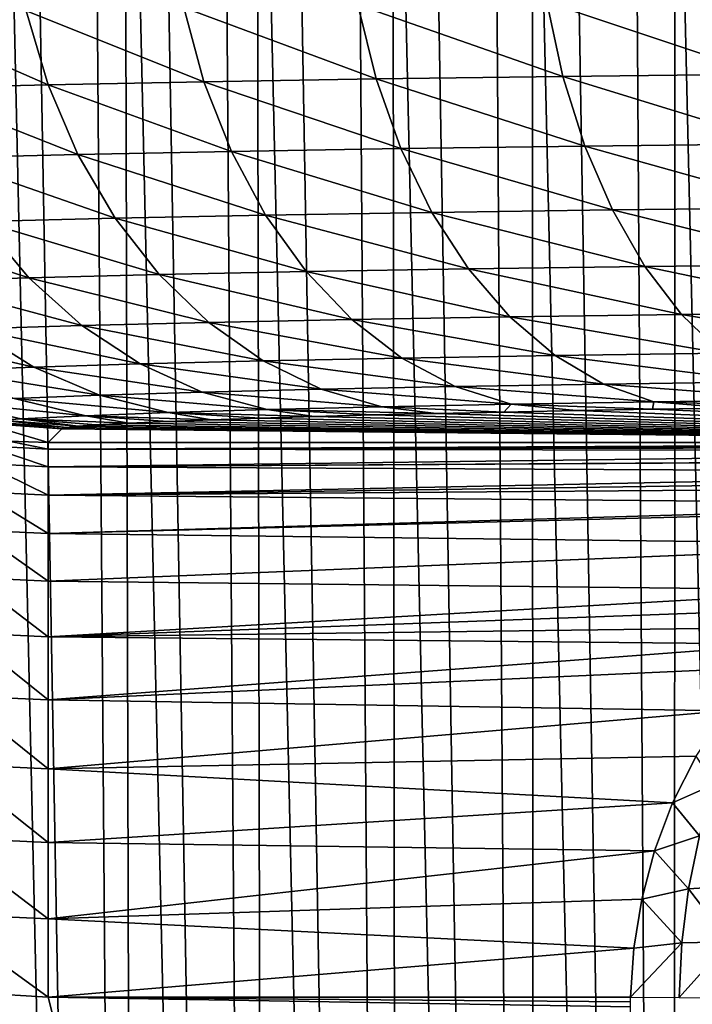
# Model space of a CAD drawing. Header units: millimetres. Extents: x -110 to 110, y 0 to 80.
# Tile 66 of 256: x -79.68 to -77.26, y 26.04 to 29.59. Entities that reach past the tile are written whole.
import ezdxf

# ---------------------------------------------------------------- set-up
doc = ezdxf.new("R2010")
doc.units = ezdxf.units.MM
doc.header["$LTSCALE"] = 59.460957
for name, color, linetype in [('124', 7, 'CONTINUOUS'), ('125', 7, 'CONTINUOUS'), ('126', 7, 'CONTINUOUS'), ('150', 7, 'CONTINUOUS'), ('151', 7, 'CONTINUOUS'), ('226', 7, 'CONTINUOUS'), ('38', 7, 'CONTINUOUS'), ('46', 7, 'CONTINUOUS'), ('6', 7, 'CONTINUOUS'), ('74', 7, 'CONTINUOUS'), ('79', 7, 'CONTINUOUS')]:
    doc.layers.add(name, color=color, linetype=linetype)

msp = doc.modelspace()

# ---------------------------------------------------------------- linework, layer by layer
at = {"layer": '124', "color": 7, "linetype": 'Continuous', "true_color": 0xe0f2ff}
for points in [[(-79.0897, 29.6374, 40.1838), (-78.3964, 29.38, 39.6585), (-78.4619, 29.6478, 39.5873), (-79.0897, 29.6374, 40.1838)], [(-78.4619, 29.6478, 39.5873), (-77.7223, 29.3892, 39.1301), (-77.7804, 29.6571, 39.053), (-78.4619, 29.6478, 39.5873)], [(-78.3964, 29.38, 39.6585), (-77.7223, 29.3892, 39.1301), (-78.4619, 29.6478, 39.5873), (-78.3964, 29.38, 39.6585)], [(-77.7804, 29.6571, 39.053), (-77.0012, 29.3973, 38.668), (-77.0512, 29.6653, 38.5858), (-77.7804, 29.6571, 39.053)], [(-77.7223, 29.3892, 39.1301), (-77.0012, 29.3973, 38.668), (-77.7804, 29.6571, 39.053), (-77.7223, 29.3892, 39.1301)], [(-80.1619, 29.6137, 41.5414), (-79.5794, 29.3584, 40.8946), (-79.658, 29.626, 40.8371), (-80.1619, 29.6137, 41.5414)], [(-80.0777, 29.3463, 41.5911), (-79.5794, 29.3584, 40.8946), (-80.1619, 29.6137, 41.5414), (-80.0777, 29.3463, 41.5911)], [(-79.658, 29.626, 40.8371), (-79.0173, 29.3697, 40.2484), (-79.0897, 29.6374, 40.1838), (-79.658, 29.626, 40.8371)], [(-79.5794, 29.3584, 40.8946), (-79.0173, 29.3697, 40.2484), (-79.658, 29.626, 40.8371), (-79.5794, 29.3584, 40.8946)], [(-79.0173, 29.3697, 40.2484), (-78.3964, 29.38, 39.6585), (-79.0897, 29.6374, 40.1838), (-79.0173, 29.3697, 40.2484)], [(-79.5794, 29.3584, 40.8946), (-78.9182, 29.1185, 40.3388), (-79.0173, 29.3697, 40.2484), (-79.5794, 29.3584, 40.8946)], [(-79.0173, 29.3697, 40.2484), (-78.3068, 29.1287, 39.7579), (-78.3964, 29.38, 39.6585), (-79.0173, 29.3697, 40.2484)], [(-78.9182, 29.1185, 40.3388), (-78.3068, 29.1287, 39.7579), (-79.0173, 29.3697, 40.2484), (-78.9182, 29.1185, 40.3388)], [(-78.3964, 29.38, 39.6585), (-77.643, 29.1378, 39.2375), (-77.7223, 29.3892, 39.1301), (-78.3964, 29.38, 39.6585)], [(-78.3068, 29.1287, 39.7579), (-77.643, 29.1378, 39.2375), (-78.3964, 29.38, 39.6585), (-78.3068, 29.1287, 39.7579)], [(-77.7223, 29.3892, 39.1301), (-76.9328, 29.1457, 38.7824), (-77.0012, 29.3973, 38.668), (-77.7223, 29.3892, 39.1301)], [(-77.643, 29.1378, 39.2375), (-76.9328, 29.1457, 38.7824), (-77.7223, 29.3892, 39.1301), (-77.643, 29.1378, 39.2375)], [(-80.0777, 29.3463, 41.5911), (-79.4718, 29.1074, 40.9752), (-79.5794, 29.3584, 40.8946), (-80.0777, 29.3463, 41.5911)], [(-79.9625, 29.0954, 41.6611), (-79.4718, 29.1074, 40.9752), (-80.0777, 29.3463, 41.5911), (-79.9625, 29.0954, 41.6611)], [(-79.4718, 29.1074, 40.9752), (-78.9182, 29.1185, 40.3388), (-79.5794, 29.3584, 40.8946), (-79.4718, 29.1074, 40.9752)], [(-79.4718, 29.1074, 40.9752), (-78.7946, 28.8889, 40.4532), (-78.9182, 29.1185, 40.3388), (-79.4718, 29.1074, 40.9752)], [(-78.9182, 29.1185, 40.3388), (-78.1949, 28.8989, 39.8834), (-78.3068, 29.1287, 39.7579), (-78.9182, 29.1185, 40.3388)], [(-78.7946, 28.8889, 40.4532), (-78.1949, 28.8989, 39.8834), (-78.9182, 29.1185, 40.3388), (-78.7946, 28.8889, 40.4532)], [(-78.3068, 29.1287, 39.7579), (-77.5439, 28.9078, 39.373), (-77.643, 29.1378, 39.2375), (-78.3068, 29.1287, 39.7579)], [(-78.1949, 28.8989, 39.8834), (-77.5439, 28.9078, 39.373), (-78.3068, 29.1287, 39.7579), (-78.1949, 28.8989, 39.8834)], [(-77.643, 29.1378, 39.2375), (-76.8474, 28.9156, 38.9267), (-76.9328, 29.1457, 38.7824), (-77.643, 29.1378, 39.2375)], [(-77.5439, 28.9078, 39.373), (-76.8474, 28.9156, 38.9267), (-77.643, 29.1378, 39.2375), (-77.5439, 28.9078, 39.373)], [(-79.9625, 29.0954, 41.6611), (-79.3375, 28.878, 41.0772), (-79.4718, 29.1074, 40.9752), (-79.9625, 29.0954, 41.6611)], [(-79.8188, 28.8663, 41.75), (-79.3375, 28.878, 41.0772), (-79.9625, 29.0954, 41.6611), (-79.8188, 28.8663, 41.75)], [(-79.3375, 28.878, 41.0772), (-78.7946, 28.8889, 40.4532), (-79.4718, 29.1074, 40.9752), (-79.3375, 28.878, 41.0772)], [(-78.1949, 28.8989, 39.8834), (-77.4271, 28.704, 39.534), (-77.5439, 28.9078, 39.373), (-78.1949, 28.8989, 39.8834)], [(-77.5439, 28.9078, 39.373), (-76.7468, 28.7116, 39.098), (-76.8474, 28.9156, 38.9267), (-77.5439, 28.9078, 39.373)], [(-77.4271, 28.704, 39.534), (-76.7468, 28.7116, 39.098), (-77.5439, 28.9078, 39.373), (-77.4271, 28.704, 39.534)], [(-80.2341, 28.8538, 42.4653), (-79.6493, 28.6634, 41.8559), (-79.8188, 28.8663, 41.75), (-80.2341, 28.8538, 42.4653)], [(-79.8188, 28.8663, 41.75), (-79.1792, 28.6749, 41.1987), (-79.3375, 28.878, 41.0772), (-79.8188, 28.8663, 41.75)], [(-79.6493, 28.6634, 41.8559), (-79.1792, 28.6749, 41.1987), (-79.8188, 28.8663, 41.75), (-79.6493, 28.6634, 41.8559)], [(-79.3375, 28.878, 41.0772), (-78.6488, 28.6855, 40.5891), (-78.7946, 28.8889, 40.4532), (-79.3375, 28.878, 41.0772)], [(-79.1792, 28.6749, 41.1987), (-78.6488, 28.6855, 40.5891), (-79.3375, 28.878, 41.0772), (-79.1792, 28.6749, 41.1987)], [(-78.7946, 28.8889, 40.4532), (-78.0631, 28.6953, 40.0325), (-78.1949, 28.8989, 39.8834), (-78.7946, 28.8889, 40.4532)], [(-78.6488, 28.6855, 40.5891), (-78.0631, 28.6953, 40.0325), (-78.7946, 28.8889, 40.4532), (-78.6488, 28.6855, 40.5891)], [(-78.0631, 28.6953, 40.0325), (-77.4271, 28.704, 39.534), (-78.1949, 28.8989, 39.8834), (-78.0631, 28.6953, 40.0325)], [(-80.055, 28.6512, 42.5546), (-79.6493, 28.6634, 41.8559), (-80.2341, 28.8538, 42.4653), (-80.055, 28.6512, 42.5546)], [(-78.6488, 28.6855, 40.5891), (-77.9139, 28.522, 40.2022), (-78.0631, 28.6953, 40.0325), (-78.6488, 28.6855, 40.5891)], [(-78.0631, 28.6953, 40.0325), (-77.295, 28.5305, 39.717), (-77.4271, 28.704, 39.534), (-78.0631, 28.6953, 40.0325)], [(-77.9139, 28.522, 40.2022), (-77.295, 28.5305, 39.717), (-78.0631, 28.6953, 40.0325), (-77.9139, 28.522, 40.2022)], [(-77.4271, 28.704, 39.534), (-76.6329, 28.5379, 39.2927), (-76.7468, 28.7116, 39.098), (-77.4271, 28.704, 39.534)], [(-77.295, 28.5305, 39.717), (-76.6329, 28.5379, 39.2927), (-77.4271, 28.704, 39.534), (-77.295, 28.5305, 39.717)], [(-80.055, 28.6512, 42.5546), (-79.4576, 28.491, 41.9767), (-79.6493, 28.6634, 41.8559), (-80.055, 28.6512, 42.5546)], [(-79.6493, 28.6634, 41.8559), (-79.0001, 28.5022, 41.3371), (-79.1792, 28.6749, 41.1987), (-79.6493, 28.6634, 41.8559)], [(-79.4576, 28.491, 41.9767), (-79.0001, 28.5022, 41.3371), (-79.6493, 28.6634, 41.8559), (-79.4576, 28.491, 41.9767)], [(-79.1792, 28.6749, 41.1987), (-78.484, 28.5125, 40.7439), (-78.6488, 28.6855, 40.5891), (-79.1792, 28.6749, 41.1987)], [(-79.0001, 28.5022, 41.3371), (-78.484, 28.5125, 40.7439), (-79.1792, 28.6749, 41.1987), (-79.0001, 28.5022, 41.3371)], [(-78.484, 28.5125, 40.7439), (-77.9139, 28.522, 40.2022), (-78.6488, 28.6855, 40.5891), (-78.484, 28.5125, 40.7439)], [(-79.8524, 28.4791, 42.6567), (-79.4576, 28.491, 41.9767), (-80.055, 28.6512, 42.5546), (-79.8524, 28.4791, 42.6567)], [(-79.0001, 28.5022, 41.3371), (-78.3033, 28.3734, 40.9144), (-78.484, 28.5125, 40.7439), (-79.0001, 28.5022, 41.3371)], [(-78.484, 28.5125, 40.7439), (-77.7504, 28.3825, 40.389), (-77.9139, 28.522, 40.2022), (-78.484, 28.5125, 40.7439)], [(-78.3033, 28.3734, 40.9144), (-77.7504, 28.3825, 40.389), (-78.484, 28.5125, 40.7439), (-78.3033, 28.3734, 40.9144)], [(-77.9139, 28.522, 40.2022), (-77.1502, 28.3908, 39.9185), (-77.295, 28.5305, 39.717), (-77.9139, 28.522, 40.2022)], [(-77.7504, 28.3825, 40.389), (-77.1502, 28.3908, 39.9185), (-77.9139, 28.522, 40.2022), (-77.7504, 28.3825, 40.389)], [(-77.295, 28.5305, 39.717), (-76.5081, 28.3979, 39.507), (-76.6329, 28.5379, 39.2927), (-77.295, 28.5305, 39.717)], [(-77.1502, 28.3908, 39.9185), (-76.5081, 28.3979, 39.507), (-77.295, 28.5305, 39.717), (-77.1502, 28.3908, 39.9185)], [(-80.181, 28.4667, 43.3711), (-79.6304, 28.341, 42.7695), (-79.8524, 28.4791, 42.6567), (-80.181, 28.4667, 43.3711)], [(-79.8524, 28.4791, 42.6567), (-79.2475, 28.3525, 42.11), (-79.4576, 28.491, 41.9767), (-79.8524, 28.4791, 42.6567)], [(-79.6304, 28.341, 42.7695), (-79.2475, 28.3525, 42.11), (-79.8524, 28.4791, 42.6567), (-79.6304, 28.341, 42.7695)], [(-79.4576, 28.491, 41.9767), (-78.8038, 28.3633, 41.4897), (-79.0001, 28.5022, 41.3371), (-79.4576, 28.491, 41.9767)], [(-79.2475, 28.3525, 42.11), (-78.8038, 28.3633, 41.4897), (-79.4576, 28.491, 41.9767), (-79.2475, 28.3525, 42.11)], [(-78.8038, 28.3633, 41.4897), (-78.3033, 28.3734, 40.9144), (-79.0001, 28.5022, 41.3371), (-78.8038, 28.3633, 41.4897)], [(-79.9491, 28.3289, 43.4623), (-79.6304, 28.341, 42.7695), (-80.181, 28.4667, 43.3711), (-79.9491, 28.3289, 43.4623)], [(-78.8038, 28.3633, 41.4897), (-78.1105, 28.2709, 41.0971), (-78.3033, 28.3734, 40.9144), (-78.8038, 28.3633, 41.4897)], [(-78.3033, 28.3734, 40.9144), (-77.576, 28.2798, 40.5892), (-77.7504, 28.3825, 40.389), (-78.3033, 28.3734, 40.9144)], [(-78.1105, 28.2709, 41.0971), (-77.576, 28.2798, 40.5892), (-78.3033, 28.3734, 40.9144), (-78.1105, 28.2709, 41.0971)], [(-77.7504, 28.3825, 40.389), (-76.9957, 28.2877, 40.1344), (-77.1502, 28.3908, 39.9185), (-77.7504, 28.3825, 40.389)], [(-77.576, 28.2798, 40.5892), (-76.9957, 28.2877, 40.1344), (-77.7504, 28.3825, 40.389), (-77.576, 28.2798, 40.5892)], [(-79.9491, 28.3289, 43.4623), (-79.3935, 28.2396, 42.8906), (-79.6304, 28.341, 42.7695), (-79.9491, 28.3289, 43.4623)], [(-79.6304, 28.341, 42.7695), (-79.0234, 28.2507, 42.253), (-79.2475, 28.3525, 42.11), (-79.6304, 28.341, 42.7695)], [(-79.3935, 28.2396, 42.8906), (-79.0234, 28.2507, 42.253), (-79.6304, 28.341, 42.7695), (-79.3935, 28.2396, 42.8906)], [(-79.2475, 28.3525, 42.11), (-78.5944, 28.2612, 41.6534), (-78.8038, 28.3633, 41.4897), (-79.2475, 28.3525, 42.11)], [(-79.0234, 28.2507, 42.253), (-78.5944, 28.2612, 41.6534), (-79.2475, 28.3525, 42.11), (-79.0234, 28.2507, 42.253)], [(-78.5944, 28.2612, 41.6534), (-78.1105, 28.2709, 41.0971), (-78.8038, 28.3633, 41.4897), (-78.5944, 28.2612, 41.6534)], [(-79.7016, 28.2279, 43.5604), (-79.3935, 28.2396, 42.8906), (-79.9491, 28.3289, 43.4623), (-79.7016, 28.2279, 43.5604)], [(-78.5944, 28.2612, 41.6534), (-77.9094, 28.2072, 41.2884), (-78.1105, 28.2709, 41.0971), (-78.5944, 28.2612, 41.6534)], [(-78.1105, 28.2709, 41.0971), (-77.3941, 28.2158, 40.7987), (-77.576, 28.2798, 40.5892), (-78.1105, 28.2709, 41.0971)], [(-77.9094, 28.2072, 41.2884), (-77.3941, 28.2158, 40.7987), (-78.1105, 28.2709, 41.0971), (-77.9094, 28.2072, 41.2884)], [(-77.576, 28.2798, 40.5892), (-76.8346, 28.2234, 40.3602), (-76.9957, 28.2877, 40.1344), (-77.576, 28.2798, 40.5892)], [(-77.3941, 28.2158, 40.7987), (-76.8346, 28.2234, 40.3602), (-77.576, 28.2798, 40.5892), (-77.3941, 28.2158, 40.7987)], [(-79.9447, 28.2158, 44.2564), (-79.4435, 28.1657, 43.6635), (-79.7016, 28.2279, 43.5604), (-79.9447, 28.2158, 44.2564)], [(-79.7016, 28.2279, 43.5604), (-79.1465, 28.177, 43.0176), (-79.3935, 28.2396, 42.8906), (-79.7016, 28.2279, 43.5604)], [(-79.4435, 28.1657, 43.6635), (-79.1465, 28.177, 43.0176), (-79.7016, 28.2279, 43.5604), (-79.4435, 28.1657, 43.6635)], [(-79.3935, 28.2396, 42.8906), (-78.7896, 28.1878, 42.4029), (-79.0234, 28.2507, 42.253), (-79.3935, 28.2396, 42.8906)], [(-79.1465, 28.177, 43.0176), (-78.7896, 28.1878, 42.4029), (-79.3935, 28.2396, 42.8906), (-79.1465, 28.177, 43.0176)], [(-79.0234, 28.2507, 42.253), (-78.376, 28.1978, 41.8247), (-78.5944, 28.2612, 41.6534), (-79.0234, 28.2507, 42.253)], [(-78.7896, 28.1878, 42.4029), (-78.376, 28.1978, 41.8247), (-79.0234, 28.2507, 42.253), (-78.7896, 28.1878, 42.4029)], [(-78.376, 28.1978, 41.8247), (-77.9094, 28.2072, 41.2884), (-78.5944, 28.2612, 41.6534), (-78.376, 28.1978, 41.8247)], [(-79.6779, 28.154, 44.3345), (-79.4435, 28.1657, 43.6635), (-79.9447, 28.2158, 44.2564), (-79.6779, 28.154, 44.3345)], [(-78.7896, 28.1878, 42.4029), (-78.1796, 28.174, 42.0336), (-78.376, 28.1978, 41.8247), (-78.7896, 28.1878, 42.4029)], [(-78.376, 28.1978, 41.8247), (-77.9348, 28.1791, 41.7367), (-77.9094, 28.2072, 41.2884), (-78.376, 28.1978, 41.8247)], [(-78.1796, 28.174, 42.0336), (-77.9348, 28.1791, 41.7367), (-78.376, 28.1978, 41.8247), (-78.1796, 28.174, 42.0336)], [(-77.9348, 28.1791, 41.7367), (-77.6746, 28.1841, 41.4532), (-77.9094, 28.2072, 41.2884), (-77.9348, 28.1791, 41.7367)], [(-77.9094, 28.2072, 41.2884), (-77.3995, 28.1888, 41.184), (-77.3941, 28.2158, 40.7987), (-77.9094, 28.2072, 41.2884)], [(-77.6746, 28.1841, 41.4532), (-77.3995, 28.1888, 41.184), (-77.9094, 28.2072, 41.2884), (-77.6746, 28.1841, 41.4532)], [(-77.3995, 28.1888, 41.184), (-77.1105, 28.1932, 40.9299), (-77.3941, 28.2158, 40.7987), (-77.3995, 28.1888, 41.184)], [(-77.3941, 28.2158, 40.7987), (-76.8084, 28.1974, 40.6916), (-76.8346, 28.2234, 40.3602), (-77.3941, 28.2158, 40.7987)], [(-77.1105, 28.1932, 40.9299), (-76.8084, 28.1974, 40.6916), (-77.3941, 28.2158, 40.7987), (-77.1105, 28.1932, 40.9299)], [(-79.6779, 28.154, 44.3345), (-79.2866, 28.1388, 44.0491), (-79.4435, 28.1657, 43.6635), (-79.6779, 28.154, 44.3345)], [(-79.4435, 28.1657, 43.6635), (-78.9902, 28.1512, 43.339), (-79.1465, 28.177, 43.0176), (-79.4435, 28.1657, 43.6635)], [(-79.1479, 28.1451, 43.6901), (-78.9902, 28.1512, 43.339), (-79.4435, 28.1657, 43.6635), (-79.1479, 28.1451, 43.6901)], [(-79.2866, 28.1388, 44.0491), (-79.1479, 28.1451, 43.6901), (-79.4435, 28.1657, 43.6635), (-79.2866, 28.1388, 44.0491)], [(-79.1465, 28.177, 43.0176), (-78.6198, 28.1629, 42.6646), (-78.7896, 28.1878, 42.4029), (-79.1465, 28.177, 43.0176)], [(-78.814, 28.1571, 42.9969), (-78.6198, 28.1629, 42.6646), (-79.1465, 28.177, 43.0176), (-78.814, 28.1571, 42.9969)], [(-78.9902, 28.1512, 43.339), (-78.814, 28.1571, 42.9969), (-79.1465, 28.177, 43.0176), (-78.9902, 28.1512, 43.339)], [(-78.4081, 28.1686, 42.3433), (-78.1796, 28.174, 42.0336), (-78.7896, 28.1878, 42.4029), (-78.4081, 28.1686, 42.3433)], [(-78.6198, 28.1629, 42.6646), (-78.4081, 28.1686, 42.3433), (-78.7896, 28.1878, 42.4029), (-78.6198, 28.1629, 42.6646)], [(-79.4059, 28.1324, 44.4149), (-79.2866, 28.1388, 44.0491), (-79.6779, 28.154, 44.3345), (-79.4059, 28.1324, 44.4149)]]:
    msp.add_3dface(points, dxfattribs=at)
at = {"layer": '125', "color": 7, "linetype": 'Continuous', "true_color": 0xe0f2ff}
for points in [[(-79.6779, 28.154, 44.3345), (-79.9447, 28.2158, 44.2564), (-79.7497, 28.1491, 44.6221), (-79.6779, 28.154, 44.3345)], [(-79.8141, 28.1388, 45.2117), (-79.5295, 28.1184, 45.2163), (-79.7952, 28.144, 44.9156), (-79.8141, 28.1388, 45.2117)], [(-79.7952, 28.144, 44.9156), (-79.5126, 28.1231, 44.9458), (-79.7497, 28.1491, 44.6221), (-79.7952, 28.144, 44.9156)], [(-79.5295, 28.1184, 45.2163), (-79.5126, 28.1231, 44.9458), (-79.7952, 28.144, 44.9156), (-79.5295, 28.1184, 45.2163)], [(-79.4712, 28.1278, 44.6777), (-79.6779, 28.154, 44.3345), (-79.7497, 28.1491, 44.6221), (-79.4712, 28.1278, 44.6777)], [(-79.5126, 28.1231, 44.9458), (-79.4712, 28.1278, 44.6777), (-79.7497, 28.1491, 44.6221), (-79.5126, 28.1231, 44.9458)], [(-79.4712, 28.1278, 44.6777), (-79.4059, 28.1324, 44.4149), (-79.6779, 28.154, 44.3345), (-79.4712, 28.1278, 44.6777)]]:
    msp.add_3dface(points, dxfattribs=at)
at = {"layer": '126', "color": 7, "linetype": 'Continuous', "true_color": 0xe0f2ff}
for points in [[(-79.5787, 28.0692, 48.0349), (-79.5295, 28.1184, 45.2163), (-79.8141, 28.1388, 45.2117), (-79.5787, 28.0692, 48.0349)], [(-79.5787, 28.0692, 48.0349), (-79.8141, 28.1388, 45.2117), (-79.7208, 28.0742, 48.0373), (-79.5787, 28.0692, 48.0349)]]:
    msp.add_3dface(points, dxfattribs=at)
at = {"layer": '150', "color": 7, "linetype": 'Continuous', "true_color": 0xe0f2ff}
for points in [[(-79.8127, 27.993, 48.5922), (-79.5787, 27.9809, 48.5887), (-79.8055, 28.0569, 48.3171), (-79.8127, 27.993, 48.5922)], [(-79.7208, 28.0742, 48.0373), (-79.8055, 28.0569, 48.3171), (-79.5787, 28.0448, 48.3135), (-79.7208, 28.0742, 48.0373)], [(-79.8055, 28.0569, 48.3171), (-79.5787, 27.9809, 48.5887), (-79.5787, 28.0448, 48.3135), (-79.8055, 28.0569, 48.3171)], [(-79.5787, 28.0692, 48.0349), (-79.7208, 28.0742, 48.0373), (-79.5787, 28.0448, 48.3135), (-79.5787, 28.0692, 48.0349)], [(-79.8242, 27.8911, 48.8554), (-79.5787, 27.8789, 48.8521), (-79.8127, 27.993, 48.5922), (-79.8242, 27.8911, 48.8554)], [(-79.8127, 27.993, 48.5922), (-79.5787, 27.8789, 48.8521), (-79.5787, 27.9809, 48.5887), (-79.8127, 27.993, 48.5922)], [(-79.8397, 27.7535, 49.1016), (-79.5787, 27.7408, 49.0985), (-79.8242, 27.8911, 48.8554), (-79.8397, 27.7535, 49.1016)], [(-79.8242, 27.8911, 48.8554), (-79.5787, 27.7408, 49.0985), (-79.5787, 27.8789, 48.8521), (-79.8242, 27.8911, 48.8554)], [(-79.8589, 27.5827, 49.3258), (-79.5787, 27.5694, 49.323), (-79.8397, 27.7535, 49.1016), (-79.8589, 27.5827, 49.3258)], [(-79.8397, 27.7535, 49.1016), (-79.5787, 27.5694, 49.323), (-79.5787, 27.7408, 49.0985), (-79.8397, 27.7535, 49.1016)], [(-79.8815, 27.3823, 49.5235), (-79.5787, 27.3681, 49.5211), (-79.8589, 27.5827, 49.3258), (-79.8815, 27.3823, 49.5235)], [(-79.8589, 27.5827, 49.3258), (-79.5787, 27.3681, 49.5211), (-79.5787, 27.5694, 49.323), (-79.8589, 27.5827, 49.3258)], [(-79.907, 27.1561, 49.6909), (-79.5787, 27.1408, 49.6889), (-79.8815, 27.3823, 49.5235), (-79.907, 27.1561, 49.6909)], [(-79.8815, 27.3823, 49.5235), (-79.5787, 27.1408, 49.6889), (-79.5787, 27.3681, 49.5211), (-79.8815, 27.3823, 49.5235)], [(-79.9348, 26.9088, 49.8245), (-79.5787, 26.8922, 49.823), (-79.907, 27.1561, 49.6909), (-79.9348, 26.9088, 49.8245)], [(-79.907, 27.1561, 49.6909), (-79.5787, 26.8922, 49.823), (-79.5787, 27.1408, 49.6889), (-79.907, 27.1561, 49.6909)], [(-79.9645, 26.6453, 49.9217), (-79.5787, 26.6272, 49.9207), (-79.9348, 26.9088, 49.8245), (-79.9645, 26.6453, 49.9217)], [(-79.9348, 26.9088, 49.8245), (-79.5787, 26.6272, 49.9207), (-79.5787, 26.8922, 49.823), (-79.9348, 26.9088, 49.8245)], [(-79.9954, 26.3707, 49.9806), (-79.5787, 26.351, 49.9801), (-79.9645, 26.6453, 49.9217), (-79.9954, 26.3707, 49.9806)], [(-79.9645, 26.6453, 49.9217), (-79.5787, 26.351, 49.9801), (-79.5787, 26.6272, 49.9207), (-79.9645, 26.6453, 49.9217)], [(-80.0593, 26.0985, 50), (-79.5787, 26.0695, 50), (-79.9954, 26.3707, 49.9806), (-80.0593, 26.0985, 50)], [(-79.9954, 26.3707, 49.9806), (-79.5787, 26.0695, 50), (-79.5787, 26.351, 49.9801), (-79.9954, 26.3707, 49.9806)]]:
    msp.add_3dface(points, dxfattribs=at)
at = {"layer": '151', "color": 7, "linetype": 'Continuous', "true_color": 0xe0f2ff}
for points in [[(-74.65, 28.0692, 48.0349), (-79.5787, 28.0692, 48.0349), (-79.5787, 28.0448, 48.3135), (-74.65, 28.0692, 48.0349)], [(-74.65, 28.0692, 48.0349), (-79.5787, 28.0448, 48.3135), (-74.8866, 28.0602, 48.1925), (-74.65, 28.0692, 48.0349)], [(-74.8866, 28.0602, 48.1925), (-79.5787, 28.0448, 48.3135), (-74.9962, 28.0518, 48.2654), (-74.8866, 28.0602, 48.1925)], [(-74.9962, 28.0518, 48.2654), (-79.5787, 28.0448, 48.3135), (-75.1204, 28.039, 48.348), (-74.9962, 28.0518, 48.2654)], [(-79.5787, 28.0448, 48.3135), (-79.5787, 27.9809, 48.5887), (-75.1204, 28.039, 48.348), (-79.5787, 28.0448, 48.3135)], [(-75.1204, 28.039, 48.348), (-79.5787, 27.9809, 48.5887), (-75.3404, 28.0075, 48.4942), (-75.1204, 28.039, 48.348)], [(-75.3404, 28.0075, 48.4942), (-79.5787, 27.9809, 48.5887), (-75.3489, 28.0061, 48.4998), (-75.3404, 28.0075, 48.4942)], [(-75.3489, 28.0061, 48.4998), (-79.5787, 27.9809, 48.5887), (-75.5695, 27.9623, 48.6461), (-75.3489, 28.0061, 48.4998)], [(-79.5787, 27.9809, 48.5887), (-79.5787, 27.8789, 48.8521), (-75.5695, 27.9623, 48.6461), (-79.5787, 27.9809, 48.5887)], [(-75.5695, 27.9623, 48.6461), (-79.5787, 27.8789, 48.8521), (-75.6811, 27.9354, 48.7201), (-75.5695, 27.9623, 48.6461)], [(-75.6811, 27.9354, 48.7201), (-79.5787, 27.8789, 48.8521), (-75.7807, 27.9086, 48.786), (-75.6811, 27.9354, 48.7201)], [(-75.7807, 27.9086, 48.786), (-79.5787, 27.8789, 48.8521), (-75.9807, 27.8462, 48.9183), (-75.7807, 27.9086, 48.786)], [(-79.5787, 27.8789, 48.8521), (-79.5787, 27.7408, 49.0985), (-75.9807, 27.8462, 48.9183), (-79.5787, 27.8789, 48.8521)], [(-75.9807, 27.8462, 48.9183), (-79.5787, 27.7408, 49.0985), (-76.0158, 27.8341, 48.9414), (-75.9807, 27.8462, 48.9183)], [(-76.0158, 27.8341, 48.9414), (-79.5787, 27.7408, 49.0985), (-76.3404, 27.7019, 49.1556), (-76.0158, 27.8341, 48.9414)], [(-79.5787, 27.7408, 49.0985), (-79.5787, 27.5694, 49.323), (-76.3404, 27.7019, 49.1556), (-79.5787, 27.7408, 49.0985)], [(-76.3404, 27.7019, 49.1556), (-79.5787, 27.5694, 49.323), (-76.3425, 27.7009, 49.157), (-76.3404, 27.7019, 49.1556)], [(-79.5787, 27.5694, 49.323), (-76.6503, 27.5365, 49.3593), (-76.3425, 27.7009, 49.157), (-79.5787, 27.5694, 49.323)], [(-79.5787, 27.5694, 49.323), (-79.5787, 27.3681, 49.5211), (-76.6503, 27.5365, 49.3593), (-79.5787, 27.5694, 49.323)], [(-76.6503, 27.5365, 49.3593), (-79.5787, 27.3681, 49.5211), (-76.7493, 27.472, 49.4259), (-76.6503, 27.5365, 49.3593)], [(-76.7493, 27.472, 49.4259), (-79.5787, 27.3681, 49.5211), (-76.8406, 27.4037, 49.4899), (-76.7493, 27.472, 49.4259)], [(-76.8406, 27.4037, 49.4899), (-79.5787, 27.3681, 49.5211), (-76.9141, 27.3414, 49.5434), (-76.8406, 27.4037, 49.4899)], [(-79.5787, 27.3681, 49.5211), (-79.5787, 27.1408, 49.6889), (-76.9141, 27.3414, 49.5434), (-79.5787, 27.3681, 49.5211)], [(-76.9141, 27.3414, 49.5434), (-79.5787, 27.1408, 49.6889), (-77.001, 27.2577, 49.6088), (-76.9141, 27.3414, 49.5434)], [(-77.001, 27.2577, 49.6088), (-79.5787, 27.1408, 49.6889), (-77.1338, 27.1016, 49.7131), (-77.001, 27.2577, 49.6088)], [(-79.5787, 27.1408, 49.6889), (-79.5787, 26.8922, 49.823), (-77.1338, 27.1016, 49.7131), (-79.5787, 27.1408, 49.6889)], [(-77.1338, 27.1016, 49.7131), (-79.5787, 26.8922, 49.823), (-77.2417, 26.9382, 49.8015), (-77.1338, 27.1016, 49.7131)], [(-77.2417, 26.9382, 49.8015), (-79.5787, 26.8922, 49.823), (-77.327, 26.7695, 49.8735), (-77.2417, 26.9382, 49.8015)], [(-79.5787, 26.8922, 49.823), (-79.5787, 26.6272, 49.9207), (-77.327, 26.7695, 49.8735), (-79.5787, 26.8922, 49.823)], [(-77.327, 26.7695, 49.8735), (-79.5787, 26.6272, 49.9207), (-77.392, 26.5971, 49.9292), (-77.327, 26.7695, 49.8735)], [(-79.5787, 26.6272, 49.9207), (-79.5787, 26.351, 49.9801), (-77.392, 26.5971, 49.9292), (-79.5787, 26.6272, 49.9207)], [(-77.392, 26.5971, 49.9292), (-79.5787, 26.351, 49.9801), (-77.4381, 26.4224, 49.9686), (-77.392, 26.5971, 49.9292)], [(-77.4381, 26.4224, 49.9686), (-79.5787, 26.351, 49.9801), (-77.4666, 26.2462, 49.9922), (-77.4381, 26.4224, 49.9686)], [(-79.5787, 26.351, 49.9801), (-79.5787, 26.0695, 50), (-77.4666, 26.2462, 49.9922), (-79.5787, 26.351, 49.9801)], [(-79.5787, 26.0695, 50), (-77.4782, 26.0695, 50), (-77.4666, 26.2462, 49.9922), (-79.5787, 26.0695, 50)]]:
    msp.add_3dface(points, dxfattribs=at)
at = {"layer": '226', "color": 7, "linetype": 'Continuous', "true_color": 0xe0f2ff}
for points in [[(-77.2417, 26.9382, 49.8015), (-77.327, 26.7695, 49.8735), (-77.1752, 26.8366, 49.8541), (-77.2417, 26.9382, 49.8015)], [(-77.327, 26.7695, 49.8735), (-77.2298, 26.6511, 49.9238), (-77.1752, 26.8366, 49.8541), (-77.327, 26.7695, 49.8735)], [(-77.327, 26.7695, 49.8735), (-77.392, 26.5971, 49.9292), (-77.2298, 26.6511, 49.9238), (-77.327, 26.7695, 49.8735)], [(-77.392, 26.5971, 49.9292), (-77.2691, 26.4598, 49.9744), (-77.2298, 26.6511, 49.9238), (-77.392, 26.5971, 49.9292)], [(-77.2691, 26.4598, 49.9744), (-77.096, 26.4704, 50.0157), (-77.2298, 26.6511, 49.9238), (-77.2691, 26.4598, 49.9744)], [(-77.392, 26.5971, 49.9292), (-77.4381, 26.4224, 49.9686), (-77.2691, 26.4598, 49.9744), (-77.392, 26.5971, 49.9292)], [(-77.4381, 26.4224, 49.9686), (-77.2935, 26.2645, 50.0051), (-77.2691, 26.4598, 49.9744), (-77.4381, 26.4224, 49.9686)], [(-77.2935, 26.2645, 50.0051), (-77.1229, 26.2691, 50.0498), (-77.2691, 26.4598, 49.9744), (-77.2935, 26.2645, 50.0051)], [(-77.1229, 26.2691, 50.0498), (-77.096, 26.4704, 50.0157), (-77.2691, 26.4598, 49.9744), (-77.1229, 26.2691, 50.0498)], [(-77.4381, 26.4224, 49.9686), (-77.4666, 26.2462, 49.9922), (-77.2935, 26.2645, 50.0051), (-77.4381, 26.4224, 49.9686)], [(-77.4782, 26.0695, 50), (-77.3033, 26.0674, 50.0154), (-77.2935, 26.2645, 50.0051), (-77.4782, 26.0695, 50)], [(-77.4666, 26.2462, 49.9922), (-77.4782, 26.0695, 50), (-77.2935, 26.2645, 50.0051), (-77.4666, 26.2462, 49.9922)], [(-77.3033, 26.0674, 50.0154), (-77.1229, 26.2691, 50.0498), (-77.2935, 26.2645, 50.0051), (-77.3033, 26.0674, 50.0154)], [(-77.1336, 26.0653, 50.0613), (-77.1229, 26.2691, 50.0498), (-77.3033, 26.0674, 50.0154), (-77.1336, 26.0653, 50.0613)]]:
    msp.add_3dface(points, dxfattribs=at)
at = {"layer": '38', "color": 7, "linetype": 'Continuous', "true_color": 0xe0f2ff}
for points in [[(-79.7943, 40, 36.6585), (-79.3263, 40, 36.3283), (-79.2449, 9.2948, 36.9227), (-79.7943, 40, 36.6585)], [(-79.6902, 9.2948, 37.2523), (-79.7943, 40, 36.6585), (-79.2449, 9.2948, 36.9227), (-79.6902, 9.2948, 37.2523)], [(-79.2449, 9.2948, 36.9227), (-79.3263, 40, 36.3283), (-78.7846, 9.2948, 36.6145), (-79.2449, 9.2948, 36.9227)], [(-79.3263, 40, 36.3283), (-78.8434, 40, 36.0203), (-78.7846, 9.2948, 36.6145), (-79.3263, 40, 36.3283)], [(-78.7846, 9.2948, 36.6145), (-78.8434, 40, 36.0203), (-78.3102, 9.2948, 36.3285), (-78.7846, 9.2948, 36.6145)], [(-78.8434, 40, 36.0203), (-78.3466, 40, 35.7353), (-78.3102, 9.2948, 36.3285), (-78.8434, 40, 36.0203)], [(-78.3102, 9.2948, 36.3285), (-78.3466, 40, 35.7353), (-77.8229, 9.2948, 36.0652), (-78.3102, 9.2948, 36.3285)], [(-78.3466, 40, 35.7353), (-77.8371, 40, 35.4738), (-77.8229, 9.2948, 36.0652), (-78.3466, 40, 35.7353)], [(-77.8371, 40, 35.4738), (-77.3159, 40, 35.2364), (-77.3236, 9.2948, 35.8252), (-77.8371, 40, 35.4738)], [(-77.8229, 9.2948, 36.0652), (-77.8371, 40, 35.4738), (-77.3236, 9.2948, 35.8252), (-77.8229, 9.2948, 36.0652)], [(-77.3236, 9.2948, 35.8252), (-77.3159, 40, 35.2364), (-76.8135, 9.2948, 35.6091), (-77.3236, 9.2948, 35.8252)], [(-77.3159, 40, 35.2364), (-76.7841, 40, 35.0236), (-76.8135, 9.2948, 35.6091), (-77.3159, 40, 35.2364)]]:
    msp.add_3dface(points, dxfattribs=at)
at = {"layer": '46', "color": 7, "linetype": 'Continuous', "true_color": 0xe0f2ff}
for points in [[(-79.2449, 9.2948, -36.9227), (-79.9368, 40, -36.7657), (-79.6902, 9.2948, -37.2523), (-79.2449, 9.2948, -36.9227)], [(-79.4811, 40, -36.4339), (-79.9368, 40, -36.7657), (-79.2449, 9.2948, -36.9227), (-79.4811, 40, -36.4339)], [(-78.7846, 9.2948, -36.6145), (-79.4811, 40, -36.4339), (-79.2449, 9.2948, -36.9227), (-78.7846, 9.2948, -36.6145)], [(-79.0105, 40, -36.1233), (-79.4811, 40, -36.4339), (-78.7846, 9.2948, -36.6145), (-79.0105, 40, -36.1233)], [(-78.3102, 9.2948, -36.3285), (-79.0105, 40, -36.1233), (-78.7846, 9.2948, -36.6145), (-78.3102, 9.2948, -36.3285)], [(-78.5262, 40, -35.8348), (-79.0105, 40, -36.1233), (-78.3102, 9.2948, -36.3285), (-78.5262, 40, -35.8348)], [(-78.0291, 40, -35.5688), (-78.5262, 40, -35.8348), (-77.8229, 9.2948, -36.0652), (-78.0291, 40, -35.5688)], [(-77.8229, 9.2948, -36.0652), (-78.5262, 40, -35.8348), (-78.3102, 9.2948, -36.3285), (-77.8229, 9.2948, -36.0652)], [(-77.5203, 40, -35.326), (-78.0291, 40, -35.5688), (-77.3236, 9.2948, -35.8252), (-77.5203, 40, -35.326)], [(-77.3236, 9.2948, -35.8252), (-78.0291, 40, -35.5688), (-77.8229, 9.2948, -36.0652), (-77.3236, 9.2948, -35.8252)], [(-76.8135, 9.2948, -35.6091), (-77.5203, 40, -35.326), (-77.3236, 9.2948, -35.8252), (-76.8135, 9.2948, -35.6091)], [(-77.0009, 40, -35.1068), (-77.5203, 40, -35.326), (-76.8135, 9.2948, -35.6091), (-77.0009, 40, -35.1068)]]:
    msp.add_3dface(points, dxfattribs=at)
at = {"layer": '6', "color": 7, "linetype": 'Continuous', "true_color": 0xe0f2ff}
for points in [[(110, 0, -55), (-110, 0, -55), (110, 80, -55), (110, 0, -55)], [(110, 80, -55), (-110, 0, -55), (-110, 80, -55), (110, 80, -55)]]:
    msp.add_3dface(points, dxfattribs=at)
at = {"layer": '74', "color": 7, "linetype": 'Continuous', "true_color": 0xe0f2ff}
for points in [[(-77.4784, 17.7827, 50), (-80.9965, 26.3292, 50), (-81.3314, 17.7827, 50), (-77.4784, 17.7827, 50)], [(-80.535, 26.1855, 50), (-80.9965, 26.3292, 50), (-77.4784, 17.7827, 50), (-80.535, 26.1855, 50)], [(-80.0593, 26.0985, 50), (-80.535, 26.1855, 50), (-77.4784, 17.7827, 50), (-80.0593, 26.0985, 50)], [(-79.5787, 26.0695, 50), (-80.0593, 26.0985, 50), (-77.4784, 17.7827, 50), (-79.5787, 26.0695, 50)], [(-77.4784, 26.0346, 50), (-79.5787, 26.0695, 50), (-77.4784, 17.7827, 50), (-77.4784, 26.0346, 50)], [(-77.4784, 26.0521, 50), (-79.5787, 26.0695, 50), (-77.4784, 26.0346, 50), (-77.4784, 26.0521, 50)], [(-77.4782, 26.0695, 50), (-79.5787, 26.0695, 50), (-77.4784, 26.0521, 50), (-77.4782, 26.0695, 50)]]:
    msp.add_3dface(points, dxfattribs=at)
at = {"layer": '79', "color": 7, "linetype": 'Continuous', "true_color": 0xe0f2ff}
for points in [[(-77.3995, 28.1888, 41.184), (-74.65, 28.0692, 48.0349), (-77.1105, 28.1932, 40.9299), (-77.3995, 28.1888, 41.184)], [(-78.9902, 28.1512, 43.339), (-74.65, 28.0692, 48.0349), (-78.814, 28.1571, 42.9969), (-78.9902, 28.1512, 43.339)], [(-78.814, 28.1571, 42.9969), (-74.65, 28.0692, 48.0349), (-78.6198, 28.1629, 42.6646), (-78.814, 28.1571, 42.9969)], [(-78.6198, 28.1629, 42.6646), (-74.65, 28.0692, 48.0349), (-78.4081, 28.1686, 42.3433), (-78.6198, 28.1629, 42.6646)], [(-78.4081, 28.1686, 42.3433), (-74.65, 28.0692, 48.0349), (-78.1796, 28.174, 42.0336), (-78.4081, 28.1686, 42.3433)], [(-78.1796, 28.174, 42.0336), (-74.65, 28.0692, 48.0349), (-77.9348, 28.1791, 41.7367), (-78.1796, 28.174, 42.0336)], [(-77.9348, 28.1791, 41.7367), (-74.65, 28.0692, 48.0349), (-77.6746, 28.1841, 41.4532), (-77.9348, 28.1791, 41.7367)], [(-77.6746, 28.1841, 41.4532), (-74.65, 28.0692, 48.0349), (-77.3995, 28.1888, 41.184), (-77.6746, 28.1841, 41.4532)], [(-79.5295, 28.1184, 45.2163), (-74.65, 28.0692, 48.0349), (-79.5126, 28.1231, 44.9458), (-79.5295, 28.1184, 45.2163)], [(-79.5126, 28.1231, 44.9458), (-74.65, 28.0692, 48.0349), (-79.4712, 28.1278, 44.6777), (-79.5126, 28.1231, 44.9458)], [(-79.4712, 28.1278, 44.6777), (-74.65, 28.0692, 48.0349), (-79.4059, 28.1324, 44.4149), (-79.4712, 28.1278, 44.6777)], [(-79.4059, 28.1324, 44.4149), (-74.65, 28.0692, 48.0349), (-79.2866, 28.1388, 44.0491), (-79.4059, 28.1324, 44.4149)], [(-79.2866, 28.1388, 44.0491), (-74.65, 28.0692, 48.0349), (-79.1479, 28.1451, 43.6901), (-79.2866, 28.1388, 44.0491)], [(-79.1479, 28.1451, 43.6901), (-74.65, 28.0692, 48.0349), (-78.9902, 28.1512, 43.339), (-79.1479, 28.1451, 43.6901)], [(-79.5787, 28.0692, 48.0349), (-74.65, 28.0692, 48.0349), (-79.5295, 28.1184, 45.2163), (-79.5787, 28.0692, 48.0349)]]:
    msp.add_3dface(points, dxfattribs=at)

doc.saveas('drawing.dxf')
